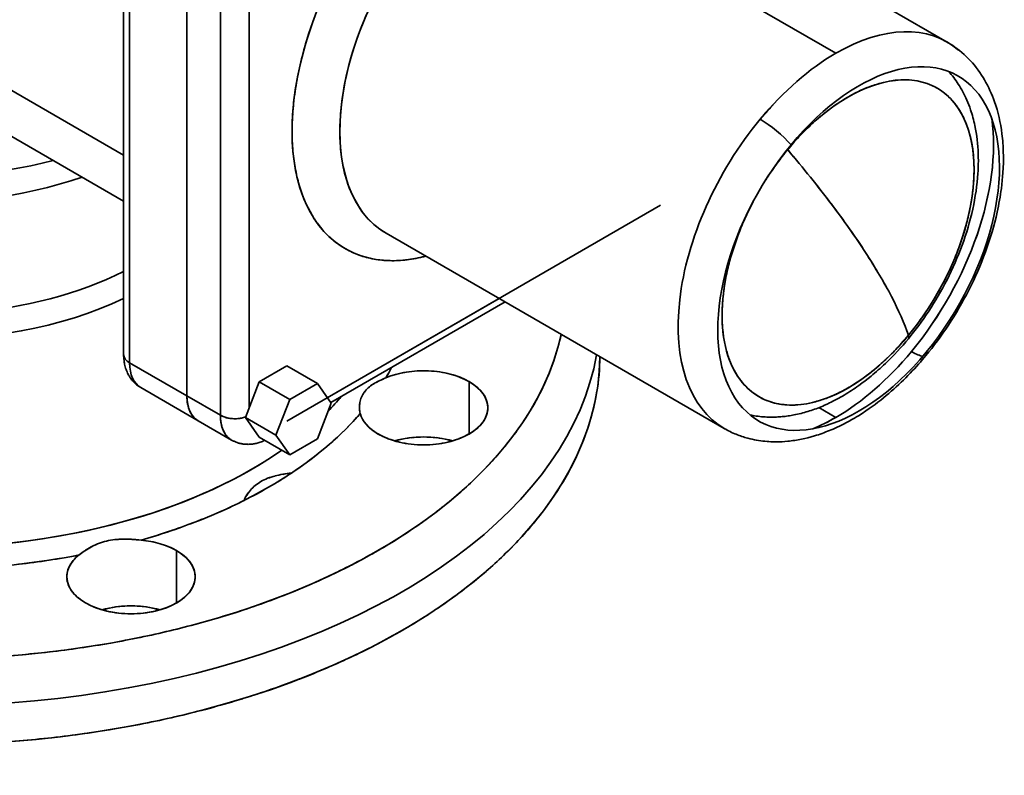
# Model space of a CAD drawing. Header units: inches. Extents: x 3815 to 4775, y 477 to 1610.
# Tile 16 of 19: x 4630 to 4775, y 1302 to 1414. Entities that reach past the tile are written whole.
import ezdxf

# ---------------------------------------------------------------- set-up
doc = ezdxf.new("R2010")
doc.units = ezdxf.units.IN
doc.header["$MEASUREMENT"] = 0

msp = doc.modelspace()

# ---------------------------------------------------------------- linework, layer by layer
at = {"color": 7, "lineweight": 35}
for p, q in [((4645.13, 1428.76), (4645.13, 1364.25)), ((4734.89, 1429.02), (4767, 1410.48)), ((4646.01, 1363.03), (4646.01, 1427.53)), ((4646.01, 1363.03), (4646.01, 1427.53)), ((4654.49, 1422.63), (4654.49, 1358.13)), ((4654.49, 1422.63), (4654.49, 1358.13)), ((4654.49, 1422.63), (4654.49, 1358.13)), ((4654.49, 1422.63), (4654.49, 1358.13)), ((4659.44, 1355.27), (4659.44, 1419.78)), ((4659.44, 1355.27), (4659.44, 1419.78)), ((4663.69, 1418.68), (4663.69, 1356.37)), ((4663.69, 1356.37), (4663.69, 1418.68)), ((4750.51, 1408.84), (4733.02, 1418.94)), ((4733.02, 1418.94), (4750.51, 1408.84)), ((4645.13, 1393.75), (4614.27, 1411.56)), ((4645.13, 1393.75), (4614.27, 1411.56)), ((4645.13, 1386.98), (4618.91, 1402.12)), ((4724.58, 1386.35), (4669.26, 1354.41)), ((4683.96, 1382.22), (4734.01, 1353.32)), ((4675.26, 1357.87), (4700.69, 1372.55)), ((4701.57, 1372.05), (4675.77, 1357.15))]:
    msp.add_line(p, q, dxfattribs=at)
at = {"color": 7, "lineweight": 35, "ltscale": 0.001587}
msp.add_line((4743.39, 1394.58), (4743.35, 1394.63), dxfattribs=at)
at = {"color": 7, "lineweight": 35, "ltscale": 0.001586}
msp.add_line((4743.35, 1394.63), (4743.39, 1394.58), dxfattribs=at)
at = {"color": 7, "lineweight": 35, "ltscale": 0.01061}
msp.add_line((4740.36, 1390.44), (4740.13, 1390.09), dxfattribs=at)
at = {"color": 7, "lineweight": 35, "ltscale": 0.000542}
msp.add_line((4729.72, 1382.16), (4729.73, 1382.18), dxfattribs=at)
at = {"color": 7, "lineweight": 35, "ltscale": 0.000316}
msp.add_line((4729.72, 1382.16), (4729.73, 1382.17), dxfattribs=at)
at = {"color": 7, "lineweight": 35, "ltscale": 0.244949}
for p, q in [((4654.49, 1358.13), (4646.01, 1363.03)), ((4654.49, 1358.13), (4646.01, 1363.03)), ((4647.67, 1359.37), (4656.15, 1354.47))]:
    msp.add_line(p, q, dxfattribs=at)
at = {"color": 7, "lineweight": 35, "ltscale": 0.11785}
msp.add_line((4669.26, 1362.58), (4665.18, 1360.22), dxfattribs=at)
msp.add_line((4669.26, 1362.58), (4665.18, 1360.22), dxfattribs=at)
at = {"color": 7, "lineweight": 35, "ltscale": 0.130639}
for p, q in [((4669.26, 1362.58), (4673.79, 1359.96)), ((4673.79, 1359.96), (4669.26, 1362.58)), ((4665.18, 1360.22), (4669.71, 1357.61)), ((4669.71, 1357.61), (4665.18, 1360.22)), ((4665.18, 1352.05), (4669.71, 1349.44)), ((4669.71, 1349.44), (4665.18, 1352.05))]:
    msp.add_line(p, q, dxfattribs=at)
at = {"color": 7, "lineweight": 35, "ltscale": 0.000184}
msp.add_line((4684.76, 1362.34), (4684.76, 1362.34), dxfattribs=at)
at = {"color": 7, "lineweight": 35, "ltscale": 0.000182}
msp.add_line((4684.76, 1362.34), (4684.76, 1362.34), dxfattribs=at)
at = {"color": 7, "lineweight": 35, "ltscale": 0.141078}
msp.add_line((4665.18, 1360.22), (4663.14, 1354.96), dxfattribs=at)
msp.add_line((4665.18, 1360.22), (4663.14, 1354.96), dxfattribs=at)
at = {"color": 7, "lineweight": 35, "ltscale": 0.117852}
for p, q in [((4673.79, 1359.96), (4669.71, 1357.61)), ((4669.71, 1357.61), (4673.79, 1359.96)), ((4669.71, 1349.44), (4673.79, 1351.8)), ((4673.79, 1351.8), (4669.71, 1349.44))]:
    msp.add_line(p, q, dxfattribs=at)
at = {"color": 7, "lineweight": 35, "ltscale": 0.08874}
for p, q in [((4675.83, 1357.06), (4673.79, 1359.96)), ((4673.79, 1359.96), (4675.83, 1357.06)), ((4667.67, 1352.34), (4669.71, 1349.44)), ((4669.71, 1349.44), (4667.67, 1352.34))]:
    msp.add_line(p, q, dxfattribs=at)
at = {"color": 7, "lineweight": 35, "ltscale": 0.006157}
msp.add_line((4682.26, 1360.01), (4682.48, 1360.13), dxfattribs=at)
at = {"color": 7, "lineweight": 35, "ltscale": 0.193919}
for p, q in [((4696.23, 1352.5), (4696.23, 1360.26)), ((4696.23, 1360.26), (4696.23, 1352.5))]:
    msp.add_line(p, q, dxfattribs=at)
at = {"color": 7, "lineweight": 35, "ltscale": 0.142887}
for p, q in [((4659.44, 1355.27), (4654.49, 1358.13)), ((4654.49, 1358.13), (4659.44, 1355.27))]:
    msp.add_line(p, q, dxfattribs=at)
at = {"color": 7, "lineweight": 35, "ltscale": 0.141077}
for p, q in [((4669.71, 1357.61), (4667.67, 1352.34)), ((4667.67, 1352.34), (4669.71, 1357.61)), ((4673.79, 1351.8), (4675.83, 1357.06)), ((4675.83, 1357.06), (4673.79, 1351.8))]:
    msp.add_line(p, q, dxfattribs=at)
at = {"color": 7, "lineweight": 35, "ltscale": 0.072574}
msp.add_line((4750.51, 1354.95), (4747.99, 1356.41), dxfattribs=at)
msp.add_line((4750.51, 1354.95), (4747.99, 1356.41), dxfattribs=at)
at = {"color": 7, "lineweight": 35, "ltscale": 0.13064}
for p, q in [((4667.67, 1352.34), (4663.14, 1354.96)), ((4663.14, 1354.96), (4667.67, 1352.34))]:
    msp.add_line(p, q, dxfattribs=at)
at = {"color": 7, "lineweight": 35, "ltscale": 0.088741}
msp.add_line((4663.14, 1354.96), (4665.18, 1352.05), dxfattribs=at)
msp.add_line((4663.14, 1354.96), (4665.18, 1352.05), dxfattribs=at)
at = {"color": 7, "lineweight": 35, "ltscale": 0.142886}
msp.add_line((4656.15, 1354.47), (4661.1, 1351.61), dxfattribs=at)
at = {"color": 7, "lineweight": 35, "ltscale": 0.000657}
msp.add_line((4669.91, 1346.72), (4669.94, 1346.72), dxfattribs=at)
at = {"color": 7, "lineweight": 35, "ltscale": 0.000369}
msp.add_line((4669.94, 1346.72), (4669.95, 1346.73), dxfattribs=at)
at = {"color": 7, "lineweight": 35, "ltscale": 0.000234}
msp.add_line((4662.93, 1342.67), (4662.94, 1342.68), dxfattribs=at)
at = {"color": 7, "lineweight": 35, "ltscale": 0.000631}
msp.add_line((4662.94, 1342.7), (4662.95, 1342.72), dxfattribs=at)
at = {"color": 7, "lineweight": 35, "ltscale": 0.000395}
msp.add_line((4662.94, 1342.68), (4662.94, 1342.7), dxfattribs=at)
at = {"color": 7, "lineweight": 35, "ltscale": 0.008107}
msp.add_line((4645.11, 1336.94), (4645.43, 1336.94), dxfattribs=at)
at = {"color": 7, "lineweight": 35, "ltscale": 0.008111}
msp.add_line((4645.43, 1336.94), (4645.75, 1336.93), dxfattribs=at)
at = {"color": 7, "lineweight": 35, "ltscale": 0.01634}
msp.add_line((4647.05, 1336.85), (4647.7, 1336.8), dxfattribs=at)
at = {"color": 7, "lineweight": 35, "ltscale": 0.007092}
msp.add_line((4639.85, 1335.52), (4640.09, 1335.67), dxfattribs=at)
at = {"color": 7, "lineweight": 35, "ltscale": 0.007176}
msp.add_line((4640.09, 1335.67), (4640.34, 1335.8), dxfattribs=at)
at = {"color": 7, "lineweight": 35, "ltscale": 0.193918}
for p, q in [((4652.94, 1327.5), (4652.94, 1335.26)), ((4652.94, 1335.26), (4652.94, 1327.5))]:
    msp.add_line(p, q, dxfattribs=at)
at = {"color": 7, "lineweight": 35, "ltscale": 0.0005}
msp.add_line((4636.72, 1331.38), (4636.72, 1331.36), dxfattribs=at)
at = {"color": 7, "lineweight": 35}
for points in [[(4763.85, 1364.13), (4764.28, 1364.65), (4764.7, 1365.18), (4765.12, 1365.73), (4765.54, 1366.29), (4765.95, 1366.85), (4766.36, 1367.43), (4766.77, 1368.03), (4767.17, 1368.63), (4767.57, 1369.24), (4767.97, 1369.86), (4768.35, 1370.5), (4768.73, 1371.14), (4769.11, 1371.79), (4769.47, 1372.45), (4769.83, 1373.12), (4770.18, 1373.8), (4770.53, 1374.49), (4770.86, 1375.18), (4771.18, 1375.88), (4771.5, 1376.59), (4771.8, 1377.3), (4772.1, 1378.01), (4772.38, 1378.74), (4772.65, 1379.46), (4772.91, 1380.19), (4773.16, 1380.92), (4773.4, 1381.66), (4773.62, 1382.4), (4773.83, 1383.13), (4774.03, 1383.87), (4774.21, 1384.61), (4774.38, 1385.35), (4774.48, 1385.79), (4774.57, 1386.23), (4774.65, 1386.66), (4774.73, 1387.1), (4774.81, 1387.54), (4774.88, 1387.97), (4774.94, 1388.41), (4775, 1388.84), (4775.07, 1389.43), (4775.14, 1390.01), (4775.19, 1390.59), (4775.23, 1391.16), (4775.27, 1391.91), (4775.3, 1392.64), (4775.3, 1393.38), (4775.3, 1393.74), (4775.29, 1394.1), (4775.28, 1394.46), (4775.27, 1394.81), (4775.25, 1395.17), (4775.23, 1395.52), (4775.2, 1395.87), (4775.17, 1396.21), (4775.13, 1396.56), (4775.09, 1396.9), (4775, 1397.53), (4774.9, 1398.15), (4774.79, 1398.75), (4774.66, 1399.35), (4774.51, 1399.94), (4774.36, 1400.52), (4774.19, 1401.09), (4774, 1401.64), (4773.84, 1402.08), (4773.68, 1402.51), (4773.5, 1402.93), (4773.32, 1403.34), (4773.13, 1403.74), (4772.93, 1404.14), (4772.72, 1404.53), (4772.51, 1404.91), (4772.29, 1405.27), (4772.07, 1405.62)], [(4761.25, 1366.61), (4761.63, 1367.08), (4762.01, 1367.56), (4762.4, 1368.05), (4762.77, 1368.56), (4763.15, 1369.07), (4763.52, 1369.59), (4763.89, 1370.13), (4764.25, 1370.67), (4764.61, 1371.22), (4764.96, 1371.79), (4765.31, 1372.36), (4765.66, 1372.94), (4765.99, 1373.53), (4766.33, 1374.12), (4766.65, 1374.73), (4766.97, 1375.34), (4767.28, 1375.96), (4767.58, 1376.59), (4767.87, 1377.22), (4768.16, 1377.86), (4768.43, 1378.5), (4768.7, 1379.15), (4768.95, 1379.8), (4769.2, 1380.45), (4769.43, 1381.11), (4769.66, 1381.78), (4769.87, 1382.44), (4770.07, 1383.11), (4770.26, 1383.77), (4770.44, 1384.44), (4770.61, 1385.11), (4770.76, 1385.78), (4770.91, 1386.45), (4771.03, 1387.11), (4771.15, 1387.78), (4771.25, 1388.44), (4771.34, 1389.1), (4771.42, 1389.75), (4771.48, 1390.4), (4771.53, 1391.05), (4771.56, 1391.47), (4771.58, 1391.88), (4771.59, 1392.42), (4771.6, 1392.94), (4771.59, 1393.47), (4771.58, 1393.99), (4771.56, 1394.5), (4771.53, 1395.01), (4771.48, 1395.52), (4771.43, 1396.02), (4771.36, 1396.56), (4771.28, 1397.1), (4771.19, 1397.63), (4771.09, 1398.16), (4771.02, 1398.46), (4770.95, 1398.76), (4770.88, 1399.05), (4770.8, 1399.34), (4770.72, 1399.63), (4770.63, 1399.92), (4770.54, 1400.2), (4770.45, 1400.48), (4770.32, 1400.85), (4770.19, 1401.21), (4770.04, 1401.57), (4769.9, 1401.92), (4769.75, 1402.23), (4769.61, 1402.54), (4769.46, 1402.84), (4769.3, 1403.14), (4769.14, 1403.44), (4768.97, 1403.73), (4768.8, 1404.01), (4768.62, 1404.28)], [(4761.25, 1366.61), (4760.85, 1366.13), (4760.45, 1365.67), (4760.03, 1365.2), (4759.61, 1364.74), (4759.18, 1364.28), (4758.74, 1363.83), (4758.29, 1363.38), (4757.84, 1362.94), (4757.58, 1362.69), (4757.31, 1362.45), (4757.05, 1362.21), (4756.79, 1361.98), (4756.52, 1361.74), (4756.25, 1361.51), (4755.99, 1361.29), (4755.72, 1361.07), (4755.28, 1360.71), (4754.83, 1360.36), (4754.37, 1360.02), (4753.91, 1359.68), (4753.64, 1359.49), (4753.37, 1359.3), (4753.11, 1359.12), (4752.84, 1358.95), (4752.57, 1358.77), (4752.3, 1358.6), (4752.03, 1358.43), (4751.76, 1358.27), (4751.48, 1358.11), (4751.21, 1357.95), (4750.93, 1357.8), (4750.65, 1357.64), (4750.37, 1357.49), (4750.08, 1357.35), (4749.83, 1357.22), (4749.59, 1357.1), (4749.22, 1356.93), (4748.82, 1356.75), (4748.57, 1356.64), (4748.32, 1356.54), (4748.08, 1356.44), (4747.84, 1356.35), (4747.59, 1356.25), (4747.35, 1356.16), (4747.1, 1356.08), (4746.86, 1355.99), (4746.61, 1355.91), (4746.36, 1355.83), (4746.12, 1355.76), (4745.87, 1355.69), (4745.62, 1355.62), (4745.37, 1355.56), (4745.1, 1355.49), (4744.82, 1355.43), (4744.56, 1355.37), (4744.31, 1355.32), (4744.09, 1355.28), (4743.88, 1355.24), (4743.66, 1355.2), (4743.44, 1355.17), (4743.23, 1355.14), (4743.01, 1355.11), (4742.79, 1355.09), (4742.58, 1355.07), (4742.36, 1355.05), (4742.15, 1355.03), (4741.93, 1355.02), (4741.71, 1355.01), (4741.5, 1355), (4741.28, 1354.99), (4740.89, 1354.99), (4740.51, 1355), (4740.29, 1355.01), (4740.06, 1355.02), (4739.79, 1355.04), (4739.52, 1355.06), (4739.26, 1355.09), (4739, 1355.12), (4738.73, 1355.16), (4738.46, 1355.21), (4738.1, 1355.27), (4737.78, 1355.34)], [(4645.13, 1364.25), (4645.13, 1364.04), (4645.14, 1363.82), (4645.16, 1363.59), (4645.18, 1363.37), (4645.2, 1363.24), (4645.22, 1363.11), (4645.24, 1362.97), (4645.27, 1362.84), (4645.31, 1362.65), (4645.36, 1362.45), (4645.42, 1362.26), (4645.49, 1362.06), (4645.55, 1361.88), (4645.63, 1361.7), (4645.71, 1361.52), (4645.8, 1361.34), (4645.86, 1361.22), (4645.93, 1361.1), (4645.99, 1361.01), (4646.05, 1360.91), (4646.11, 1360.82), (4646.18, 1360.72), (4646.24, 1360.63), (4646.31, 1360.54), (4646.39, 1360.45), (4646.46, 1360.37), (4646.56, 1360.25), (4646.67, 1360.14), (4646.78, 1360.03), (4646.9, 1359.92), (4647.04, 1359.8), (4647.19, 1359.68), (4647.35, 1359.57), (4647.5, 1359.46), (4647.67, 1359.37)], [(4763.85, 1364.13), (4763.58, 1363.8), (4763.3, 1363.48), (4763.02, 1363.15), (4762.73, 1362.82), (4762.43, 1362.49), (4762.13, 1362.16), (4761.82, 1361.83), (4761.5, 1361.49), (4761.18, 1361.16), (4760.85, 1360.83), (4760.51, 1360.49), (4760.17, 1360.16), (4759.82, 1359.83), (4759.46, 1359.49), (4759.09, 1359.16), (4758.72, 1358.83), (4758.34, 1358.5), (4757.95, 1358.18), (4757.55, 1357.85), (4757.15, 1357.53), (4756.73, 1357.21), (4756.31, 1356.89), (4755.89, 1356.58), (4755.45, 1356.27), (4754.93, 1355.91), (4754.39, 1355.55), (4753.84, 1355.21), (4753.57, 1355.04), (4753.29, 1354.87), (4752.89, 1354.64), (4752.49, 1354.41), (4752.08, 1354.19), (4751.66, 1353.98), (4751.15, 1353.72), (4750.63, 1353.47), (4750.11, 1353.24), (4749.84, 1353.12), (4749.57, 1353.01), (4749.3, 1352.9), (4749.03, 1352.8), (4748.75, 1352.69), (4748.48, 1352.59), (4748.2, 1352.49), (4747.92, 1352.4), (4747.64, 1352.31), (4747.35, 1352.22), (4746.88, 1352.08), (4746.39, 1351.95), (4745.91, 1351.84), (4745.42, 1351.73), (4744.92, 1351.64), (4744.67, 1351.59), (4744.42, 1351.55), (4744.17, 1351.52), (4743.92, 1351.48), (4743.66, 1351.45), (4743.41, 1351.43), (4742.98, 1351.39), (4742.56, 1351.36), (4742.28, 1351.35), (4742, 1351.34), (4741.73, 1351.34), (4741.45, 1351.34), (4741.17, 1351.35), (4740.89, 1351.36), (4740.61, 1351.37), (4740.33, 1351.39), (4740.02, 1351.42), (4739.71, 1351.45), (4739.39, 1351.49), (4739.08, 1351.54), (4738.77, 1351.59), (4738.46, 1351.65), (4738.15, 1351.72), (4737.84, 1351.79), (4737.48, 1351.88), (4737.26, 1351.94), (4737.05, 1352), (4736.83, 1352.07), (4736.61, 1352.14), (4736.4, 1352.22), (4736.19, 1352.29), (4735.98, 1352.37), (4735.76, 1352.46), (4735.54, 1352.55), (4735.31, 1352.65), (4735.09, 1352.75), (4734.87, 1352.86), (4734.65, 1352.97), (4734.43, 1353.08), (4734.22, 1353.2), (4734, 1353.32)], [(4654.49, 1358.13), (4654.5, 1357.9), (4654.51, 1357.68), (4654.53, 1357.46), (4654.55, 1357.24), (4654.57, 1357.13), (4654.58, 1357.02), (4654.6, 1356.92), (4654.62, 1356.82), (4654.66, 1356.64), (4654.71, 1356.46), (4654.77, 1356.29), (4654.82, 1356.12), (4654.89, 1355.96), (4654.96, 1355.8), (4655.04, 1355.65), (4655.08, 1355.58), (4655.12, 1355.5), (4655.2, 1355.38), (4655.29, 1355.25), (4655.38, 1355.13), (4655.48, 1355.02), (4655.58, 1354.91), (4655.68, 1354.81), (4655.79, 1354.72), (4655.91, 1354.63), (4656.03, 1354.54), (4656.15, 1354.47)], [(4661.1, 1351.61), (4660.99, 1351.68), (4660.88, 1351.75), (4660.78, 1351.83), (4660.67, 1351.92), (4660.58, 1352.01), (4660.48, 1352.1), (4660.39, 1352.2), (4660.34, 1352.26), (4660.29, 1352.32), (4660.24, 1352.39), (4660.2, 1352.45), (4660.11, 1352.58), (4660.03, 1352.72), (4659.95, 1352.87), (4659.88, 1353.02), (4659.84, 1353.1), (4659.81, 1353.18), (4659.77, 1353.27), (4659.74, 1353.36), (4659.68, 1353.53), (4659.63, 1353.71), (4659.59, 1353.9), (4659.55, 1354.09), (4659.52, 1354.26), (4659.49, 1354.43), (4659.47, 1354.61), (4659.46, 1354.79), (4659.45, 1354.91), (4659.45, 1355.03), (4659.45, 1355.15), (4659.44, 1355.27)], [(4659.44, 1355.27), (4659.58, 1355.2), (4659.71, 1355.13), (4659.86, 1355.07), (4660, 1355.02), (4660.16, 1354.97), (4660.31, 1354.92), (4660.47, 1354.89), (4660.56, 1354.87), (4660.66, 1354.85), (4660.85, 1354.82), (4661.04, 1354.79), (4661.23, 1354.78), (4661.43, 1354.77), (4661.62, 1354.77), (4661.82, 1354.77), (4662.02, 1354.79), (4662.12, 1354.8), (4662.22, 1354.81), (4662.32, 1354.82), (4662.42, 1354.84), (4662.57, 1354.87), (4662.73, 1354.9), (4662.88, 1354.94), (4663.03, 1354.98), (4663.17, 1355.03)], [(4661.1, 1351.61), (4660.98, 1351.68), (4660.87, 1351.76), (4660.76, 1351.85), (4660.65, 1351.94), (4660.55, 1352.03), (4660.45, 1352.13), (4660.36, 1352.24), (4660.27, 1352.35), (4660.21, 1352.44), (4660.14, 1352.53), (4660.08, 1352.62), (4660.04, 1352.7), (4660, 1352.77), (4659.96, 1352.84), (4659.92, 1352.92), (4659.85, 1353.08), (4659.78, 1353.24), (4659.72, 1353.41), (4659.68, 1353.54), (4659.64, 1353.66), (4659.61, 1353.79), (4659.59, 1353.89), (4659.57, 1353.99), (4659.53, 1354.2), (4659.5, 1354.41), (4659.47, 1354.62), (4659.46, 1354.83), (4659.45, 1355.05), (4659.44, 1355.27)], [(4680.13, 1355.52), (4679.76, 1355.09), (4679.38, 1354.67), (4678.99, 1354.25), (4678.6, 1353.84), (4678.2, 1353.43), (4677.79, 1353.02), (4677.37, 1352.61), (4676.94, 1352.2), (4676.5, 1351.8), (4676.06, 1351.4), (4675.61, 1351)], [(4661.1, 1351.61), (4661.19, 1351.56), (4661.29, 1351.51), (4661.38, 1351.46), (4661.47, 1351.42), (4661.57, 1351.37), (4661.67, 1351.33), (4661.76, 1351.29), (4661.94, 1351.23), (4662.03, 1351.2), (4662.13, 1351.17), (4662.22, 1351.15), (4662.32, 1351.12), (4662.51, 1351.08), (4662.6, 1351.06), (4662.71, 1351.04), (4662.83, 1351.02), (4662.96, 1351.01), (4663.08, 1350.99), (4663.2, 1350.98), (4663.33, 1350.98), (4663.45, 1350.98), (4663.57, 1350.97), (4663.7, 1350.98), (4663.83, 1350.98), (4663.95, 1350.99), (4664.08, 1351), (4664.2, 1351.02), (4664.33, 1351.04), (4664.45, 1351.06), (4664.57, 1351.08), (4664.72, 1351.11), (4664.88, 1351.15), (4665.03, 1351.19), (4665.18, 1351.23), (4665.34, 1351.29), (4665.51, 1351.34), (4665.67, 1351.4), (4665.83, 1351.47), (4666.03, 1351.56)], [(4675.61, 1351), (4675.13, 1350.6), (4674.65, 1350.19), (4674.16, 1349.8), (4673.66, 1349.4), (4673.16, 1349.01), (4672.64, 1348.62), (4672.12, 1348.23), (4671.59, 1347.85), (4671.05, 1347.47), (4670.51, 1347.1), (4669.95, 1346.73)]]:
    msp.add_lwpolyline(points, dxfattribs=at)
for centre, radius, start, end in [((4728.04, 1393.73), 58.37, 159.8779, 163.5662), ((4723.65, 1395.02), 53.79, 163.5565, 167.472), ((4718.52, 1396.15), 48.54, 167.4614, 171.6547), ((4756.28, 1396.27), 14.72, 32.9867, 42.1731), ((4761.5, 1388.17), 16.82, 103.4018, 109.7229), ((4760.89, 1390.72), 14.2, 96.3401, 103.4131), ((4760.66, 1392.83), 12.08, 88.4714, 96.346), ((4760.7, 1394.42), 10.49, 79.8178, 88.4669), ((4760.89, 1395.47), 9.43, 70.5204, 79.8004), ((4712.98, 1396.95), 42.94, 171.6432, 176.1697), ((4763.97, 1382.23), 23.27, 115.3531, 120.4543), ((4762.53, 1385.29), 19.89, 109.7087, 115.3674), ((4761.07, 1395.99), 8.88, 60.8344, 70.4908), ((4761.08, 1396.03), 8.84, 51.1165, 60.7993), ((4765.82, 1379.08), 26.92, 120.4428, 125.0757), ((4760.79, 1395.67), 9.3, 41.7308, 51.0853), ((4760.06, 1395.02), 10.27, 32.9578, 41.7107), ((4773.45, 1369.83), 44.97, 135.7557, 138.2716), ((4773.44, 1369.84), 44.96, 135.7522, 138.2505), ((4768.01, 1375.94), 30.75, 125.0642, 129.3012), ((4758.8, 1394.21), 11.78, 24.9593, 32.9512), ((4707.37, 1397.32), 37.31, 176.1578, 181.076), ((4770.43, 1372.99), 34.57, 129.2901, 133.2059), ((4756.97, 1393.35), 13.79, 17.7716, 24.9633), ((4772.68, 1370.58), 37.86, 133.192, 136.8824), ((4754.56, 1392.58), 16.32, 11.352, 17.7813), ((4702.02, 1397.21), 31.97, 181.0642, 186.4318), ((4774.02, 1369.3), 39.72, 136.866, 140.4729), ((4751.65, 1391.99), 19.3, 5.6122, 11.3647), ((4777.4, 1366.48), 44.12, 140.4437, 147.6052), ((4775.98, 1367.57), 42.33, 140.3536, 143.8024), ((4697.22, 1396.67), 27.13, 186.4213, 192.2873), ((4748.31, 1391.66), 22.65, 0.4534, 5.6252), ((4777.93, 1366.13), 44.75, 143.7881, 147.0901), ((4744.7, 1391.62), 26.26, 355.7763, 0.4659), ((4693.15, 1395.78), 22.97, 192.2796, 198.6733), ((4740.98, 1391.89), 29.99, 351.4921, 355.7868), ((4689.9, 1394.68), 19.54, 198.6704, 205.5856), ((4737.3, 1392.44), 33.71, 347.5271, 351.5019), ((4687.49, 1393.53), 16.87, 205.5893, 212.9683), ((4777.61, 1366.16), 44.46, 153.582, 156.8954), ((4778.41, 1365.77), 45.35, 152.2945, 153.5922), ((4685.83, 1392.45), 14.88, 212.9733, 220.9951), ((4733.89, 1393.19), 37.2, 343.8125, 347.5359), ((4684.79, 1391.55), 13.52, 221.0053, 229.8476), ((4775.96, 1366.86), 42.67, 156.8883, 160.2926), ((4730.93, 1394.04), 40.29, 340.288, 343.8201), ((4684.32, 1391), 12.79, 229.8717, 239.321), ((4773.62, 1367.69), 40.18, 160.2845, 163.826), ((4684.29, 1390.96), 12.74, 239.3551, 249.0671), ((4728.58, 1394.87), 42.77, 336.8994, 340.2954), ((4684.53, 1391.62), 13.44, 249.1012, 258.6695), ((4684.82, 1393.08), 14.93, 258.6932, 267.7548), ((4684.57, 1398.56), 20.43, 276.0733, 283.5412), ((4684.08, 1400.8), 22.72, 283.4198, 284.6805), ((4770.7, 1368.53), 37.15, 163.8179, 167.5468), ((4684.91, 1395.4), 17.25, 267.7634, 276.078), ((4727, 1395.55), 44.5, 333.5951, 336.9059), ((4767.35, 1369.27), 33.72, 167.5372, 171.5108), ((4726.2, 1395.94), 45.39, 330.3308, 333.6013), ((4763.71, 1369.81), 30.03, 171.5, 175.7892), ((4726.18, 1395.94), 45.4, 327.0636, 330.3364), ((4759.97, 1370.07), 26.29, 175.7777, 180.4618), ((4726.71, 1395.59), 44.77, 323.7667, 327.0673), ((4756.34, 1370.04), 22.66, 180.4483, 185.618), ((4727.36, 1395.12), 43.97, 320.4471, 323.7673), ((4676.53, 1374.49), 34.12, 340.9443, 347.7536), ((4752.99, 1369.71), 19.29, 185.6045, 191.3587), ((4729, 1393.86), 41.9, 316.9219, 320.3413), ((4750.07, 1369.12), 16.31, 191.3455, 197.7776), ((4732.01, 1391.05), 37.78, 313.2247, 316.922), ((4681.99, 1364.27), 33.61, 350.2862, 359.451), ((4747.67, 1368.34), 13.79, 197.7674, 204.9618), ((4657.31, 1376.3), 30.8, 329.8182, 333.0449), ((4657.31, 1376.3), 30.79, 329.8162, 333.0436), ((4673.4, 1375.61), 37.44, 332.1741, 340.8913), ((4745.84, 1367.49), 11.77, 204.9572, 212.9513), ((4734.44, 1388.46), 34.23, 309.2748, 313.2288), ((4691.42, 1342.64), 19.65, 112.4163, 115.6127), ((4694.3, 1335.98), 26.91, 112.6741, 113.8724), ((4688.65, 1349.49), 12.27, 105.5177, 112.6304), ((4689.23, 1347.46), 14.38, 99.1702, 105.5681), ((4689.47, 1346.02), 15.84, 93.2157, 99.2126), ((4689.51, 1345.46), 16.4, 87.3944, 93.2543), ((4689.54, 1345.91), 15.95, 81.4635, 87.4328), ((4689.76, 1347.27), 14.58, 75.1662, 81.5054), ((4690.3, 1349.25), 12.52, 68.2001, 75.2155), ((4691.19, 1351.46), 10.13, 60.1821, 68.2608), ((4744.59, 1366.68), 10.27, 212.9575, 221.7118), ((4736.66, 1385.74), 30.72, 305.0411, 309.2833), ((4684.08, 1356.27), 4.12, 132.0355, 144.0944), ((4684.07, 1356.28), 4.11, 132.0165, 144.1136), ((4684.9, 1355.34), 5.37, 122.038, 131.9017), ((4684.62, 1355.68), 4.92, 126.8741, 132.1459), ((4685.24, 1354.85), 5.96, 122.323, 126.8517), ((4686.71, 1352.45), 8.77, 115.5385, 122.0479), ((4685.89, 1353.84), 7.16, 120.4438, 122.379), ((4687.42, 1351.08), 10.31, 115.8261, 118.6523), ((4689.63, 1346.54), 15.37, 113.8567, 115.8465), ((4692.44, 1353.6), 7.66, 49.4962, 60.3213), ((4693.86, 1355.24), 5.49, 36.0796, 49.6005), ((4743.86, 1366.03), 9.3, 221.7315, 231.0861), ((4740.63, 1379.54), 23.34, 295.3685, 300.4536), ((4738.77, 1382.72), 27.04, 300.4411, 305.0533), ((4660.94, 1358.09), 6.45, 179.6787, 190.5038), ((4660.95, 1358.09), 6.46, 179.6766, 190.4763), ((4647.46, 1383.05), 38.95, 315.7867, 320.0757), ((4647.47, 1383.05), 38.94, 315.7955, 320.0833), ((4683.91, 1356.43), 3.9, 157.0901, 169.4581), ((4683.89, 1356.43), 3.88, 157.0765, 163.3188), ((4683.84, 1356.46), 3.82, 144.2582, 157.0615), ((4683.83, 1356.46), 3.81, 144.2416, 157.0783), ((4695.06, 1356.12), 4, 19.4153, 36.1151), ((4668.46, 1378.22), 43.04, 324.2249, 332.1691), ((4680.11, 1364.61), 35.52, 340.9098, 350.2531), ((4743.56, 1365.67), 8.84, 231.1169, 240.7992), ((4743.58, 1365.71), 8.88, 240.8345, 250.4905), ((4742.12, 1376.4), 19.88, 289.7214, 295.3818), ((4659.15, 1357.75), 4.62, 190.3995, 203.9204), ((4659.15, 1357.75), 4.62, 190.3723, 203.9262), ((4683.89, 1356.42), 3.87, 169.3459, 181.6324), ((4683.84, 1356.42), 3.82, 175.4627, 181.6691), ((4683.93, 1356.42), 3.92, 172.4431, 175.4852), ((4683.96, 1356.41), 3.95, 169.4156, 172.444), ((4683.95, 1356.42), 3.94, 163.3191, 169.417), ((4695.75, 1356.37), 3.27, 0.1376, 19.2678), ((4743.76, 1366.23), 9.43, 250.5206, 259.799), ((4743.94, 1367.28), 10.49, 259.8167, 268.4615), ((4743.98, 1368.87), 12.09, 268.4661, 276.3387), ((4743.75, 1370.96), 14.19, 276.3333, 283.412), ((4743.15, 1373.5), 16.79, 283.4022, 289.7335), ((4658.01, 1357.24), 3.37, 203.8849, 220.5847), ((4658.01, 1357.24), 3.37, 203.8983, 220.5373), ((4657.53, 1356.85), 2.75, 220.6798, 239.8276), ((4657.53, 1356.85), 2.75, 220.7322, 239.8625), ((4683.59, 1356.42), 3.58, 181.6482, 188.1789), ((4683.4, 1356.4), 3.38, 181.4262, 195.0399), ((4683.22, 1356.36), 3.2, 188.1537, 195.2398), ((4683.7, 1356.51), 3.7, 195.5739, 209.6406), ((4695.06, 1356.64), 4, 323.8849, 340.5847), ((4695.75, 1356.38), 3.27, 340.7322, 359.8625), ((4736.56, 1378.96), 27.76, 292.3206, 300.1644), ((4736.55, 1378.96), 27.76, 292.3333, 300.1639), ((4665.74, 1354.62), 1.93, 214.9225, 220.9834), ((4665.74, 1354.61), 1.93, 215.1122, 221.0026), ((4684.52, 1356.98), 4.65, 209.6535, 221.725), ((4685.59, 1357.93), 6.08, 221.685, 231.7836), ((4693.86, 1357.51), 5.49, 310.3995, 323.9204), ((4686.73, 1359.36), 7.91, 231.7284, 240.1987), ((4687.89, 1361.41), 10.26, 240.2202, 249.1226), ((4689.51, 1335.83), 16.23, 89.9739, 96.5301), ((4689.52, 1335.83), 16.23, 83.4699, 90.0261), ((4691.13, 1361.41), 10.26, 290.8774, 299.7798), ((4692.44, 1359.15), 7.66, 299.6787, 310.5038), ((4662.38, 1382.59), 50.52, 317.0917, 324.2302), ((4676.44, 1365.89), 39.42, 332.1741, 340.8913), ((4688.85, 1363.85), 12.89, 249.0412, 256.6882), ((4689.06, 1338.32), 13.7, 103.43, 106.183), ((4689.36, 1337.03), 15.03, 96.4748, 103.3767), ((4689.36, 1365.93), 15.03, 256.6233, 263.5252), ((4689.51, 1367.12), 16.23, 263.4699, 270.0261), ((4689.52, 1367.12), 16.23, 269.9739, 276.5301), ((4689.67, 1337.03), 15.03, 76.6233, 83.5252), ((4689.67, 1365.93), 15.03, 276.4748, 283.3767), ((4690.18, 1363.85), 12.89, 283.3118, 290.9588), ((4689.97, 1338.32), 13.7, 73.8149, 76.5701), ((4655.57, 1388.91), 59.82, 310.7254, 317.1031), ((4669.81, 1337.16), 9.41, 104.0571, 111.0062), ((4669.81, 1337.14), 9.43, 104.0669, 111.0035), ((4634.38, 1400.46), 64.45, 299.9647, 303.5077), ((4671.22, 1331.54), 15.21, 99.5359, 104.067), ((4671.21, 1331.58), 15.17, 99.521, 104.0672), ((4674.86, 1310.01), 37.04, 97.614, 99.5748), ((4674.88, 1309.89), 37.17, 97.6866, 99.5768), ((4671.24, 1368.64), 45.3, 324.2249, 332.1691), ((4668.44, 1340.24), 6.02, 129.5927, 139.1162), ((4668.44, 1340.24), 6.03, 129.5943, 139.1121), ((4668.55, 1340.09), 6.21, 119.9796, 129.564), ((4668.55, 1340.09), 6.21, 119.9813, 129.5642), ((4668.98, 1339.34), 7.08, 111.0504, 119.9031), ((4668.98, 1339.34), 7.08, 111.0477, 119.9027), ((4630.87, 1406.53), 71.46, 296.662, 299.9691), ((4667.82, 1340.63), 5.29, 148.0055, 157.2369), ((4667.85, 1340.61), 5.33, 148.0393, 156.6661), ((4668.35, 1340.31), 5.92, 139.0646, 148.1395), ((4668.36, 1340.3), 5.92, 139.0689, 148.1374), ((4648.42, 1397.18), 70.75, 305.0367, 310.7391), ((4627.77, 1412.68), 78.35, 293.8078, 296.67), ((4664.85, 1373.24), 53.18, 317.0917, 324.2302), ((4625.08, 1418.77), 85, 291.0893, 293.8109), ((4621.68, 1427.79), 94.64, 285.9604, 291.0436), ((4641.37, 1407.2), 83, 299.9246, 305.0507), ((4644.88, 1327.29), 9.65, 111.01, 118.0292), ((4645.01, 1327.02), 9.94, 114.6037, 117.9687), ((4644.82, 1327.43), 9.49, 110.9798, 114.5892), ((4644.75, 1327.59), 9.32, 103.3993, 110.9528), ((4644.74, 1327.63), 9.27, 103.382, 110.9701), ((4644.91, 1326.85), 10.08, 96.1953, 103.3026), ((4644.9, 1326.9), 10.03, 96.1786, 103.3193), ((4645.16, 1324.4), 12.54, 90.2533, 96.1354), ((4645.1, 1325.23), 11.71, 93.1222, 96.2492), ((4645.2, 1323.24), 13.7, 90.3967, 93.1068), ((4645.19, 1318.16), 18.78, 86.2911, 90.253), ((4645.06, 1315.34), 21.61, 86.4435, 88.1665), ((4644.43, 1305.08), 31.89, 85.2848, 86.4555), ((4643.69, 1294.9), 42.09, 84.5285, 86.3051), ((4646.3, 1321.33), 15.53, 79.4115, 84.8136), ((4646.58, 1322.77), 14.07, 73.6731, 79.4422), ((4647.12, 1324.61), 12.14, 67.3452, 73.7093), ((4657.67, 1379.9), 62.96, 310.7254, 317.1031), ((4616.43, 1449), 116.52, 276.4837, 280.9371), ((4642.22, 1329.9), 5.98, 128.1445, 139.6397), ((4646.61, 1324.48), 12.96, 123.9545, 128.5857), ((4647.11, 1323.82), 13.78, 126.3831, 128.5026), ((4646.26, 1324.98), 12.34, 123.8943, 126.39), ((4645.45, 1326.22), 10.86, 118.0266, 123.9737), ((4645.66, 1325.87), 11.27, 121.0774, 123.9069), ((4647.95, 1326.58), 10.01, 60.1468, 67.3889), ((4649.14, 1328.61), 7.66, 49.4962, 60.3213), ((4634.79, 1418.59), 96.15, 295.2905, 299.9377), ((4641.05, 1330.9), 4.44, 139.5893, 153.6113), ((4650.56, 1330.25), 5.49, 36.0796, 49.6005), ((4651.76, 1331.12), 4, 19.4153, 36.1151), ((4639.89, 1331.38), 3.17, 170.2539, 187.7944), ((4640.21, 1331.31), 3.5, 153.658, 170.0791), ((4652.45, 1331.37), 3.27, 0.1376, 19.2678), ((4629, 1430.79), 109.66, 291.0452, 295.3023), ((4650.15, 1388.6), 74.47, 305.0367, 310.7391), ((4640.15, 1331.43), 3.44, 187.9787, 204.6101), ((4651.76, 1331.64), 4, 323.8849, 340.5847), ((4652.45, 1331.39), 3.27, 340.7322, 359.8625), ((4640.94, 1331.79), 4.3, 204.6717, 218.9841), ((4642.08, 1332.71), 5.78, 218.9406, 230.6987), ((4650.56, 1332.51), 5.49, 310.3995, 323.9204), ((4643.36, 1334.26), 7.78, 230.6211, 240.2559), ((4644.6, 1336.41), 10.26, 240.2202, 249.1226), ((4647.84, 1336.41), 10.26, 290.8774, 299.7798), ((4649.14, 1334.15), 7.66, 299.6787, 310.5038), ((4624.22, 1443.16), 122.92, 287.1105, 291.0556), ((4642.73, 1399.15), 87.37, 299.9246, 305.0507), ((4645.55, 1338.86), 12.89, 249.0412, 256.6882), ((4645.76, 1313.32), 13.7, 103.4299, 106.1851), ((4646.06, 1312.03), 15.03, 96.4748, 103.3767), ((4646.06, 1340.93), 15.03, 256.6233, 263.5252), ((4646.21, 1310.84), 16.23, 89.9739, 96.5301), ((4646.21, 1342.13), 16.23, 263.4699, 270.0261), ((4646.23, 1310.84), 16.23, 83.4699, 90.0261), ((4646.23, 1342.13), 16.23, 269.9739, 276.5301), ((4646.38, 1312.03), 15.03, 76.6233, 83.5252), ((4646.38, 1340.93), 15.03, 276.4748, 283.3767), ((4646.89, 1338.86), 12.89, 283.3118, 290.9588), ((4646.67, 1313.32), 13.7, 73.8149, 76.5701), ((4620.57, 1454.96), 135.27, 283.4187, 287.1198), ((4618.04, 1465.47), 146.08, 279.911, 283.427), ((4635.81, 1411.13), 101.21, 295.2905, 299.9377), ((4616.52, 1474.02), 154.77, 276.5354, 279.9185), ((4615.81, 1480.06), 160.85, 273.2451, 276.5425), ((4629.71, 1423.98), 115.43, 291.0452, 295.3023), ((4624.68, 1437), 129.38, 287.1105, 291.0556), ((4620.83, 1449.42), 142.39, 283.4187, 287.1198), ((4618.16, 1460.48), 153.77, 279.911, 283.427), ((4616.57, 1469.49), 162.92, 276.5354, 279.9185), ((4615.82, 1475.85), 169.32, 273.2451, 276.5425)]:
    msp.add_arc(centre, radius, start, end, dxfattribs=at)
for centre, major_axis, ratio, start_param, end_param in [((4696.92, 1412.84), (-19, -32.91), 0.57735, 4.426991, 5.997787), ((4700.46, 1410.79), (-16.5, -28.58), 0.57735, 4.426991, 6.283225), ((4700.46, 1410.79), (-16.5, -28.58), 0.57735, 4.426991, 5.997787), ((4750.51, 1381.9), (-16.5, -28.58), 0.57735, 3.03531, 3.926991), ((4750.51, 1381.9), (-16.5, -28.58), 0.57735, 3.034991, 3.926991), ((4753.14, 1386.79), (-14.03, -23.59), 0.723037, 2.799657, 3.150805), ((4750.51, 1381.9), (-16.5, -28.58), 0.57735, 3.926991, 4.426991), ((4750.51, 1381.9), (-16.5, -28.58), 0.57735, 3.926991, 4.426991), ((4753.88, 1379.95), (-14.74, -25.52), 0.57735, 2.856194, 4.426991), ((4752.32, 1380.85), (-13.18, -22.83), 0.57735, 2.856194, 4.426991), ((4753.88, 1379.95), (-14.74, -25.52), 0.57735, 1.285398, 2.856194), ((4752.32, 1380.85), (-13.18, -22.83), 0.57735, 1.285398, 2.856194), ((4750.51, 1381.9), (-16.5, -28.58), 0.57735, 4.426991, 6.28626), ((4750.51, 1381.9), (-16.5, -28.58), 0.57735, 4.426991, 6.286189), ((4741.01, 1396.48), (3.85, -3.19), 0.229876, 0.934254, 2.20587), ((4741.01, 1396.48), (3.85, -3.19), 0.229757, 0.934035, 2.206207), ((4750.51, 1381.9), (-16.5, -28.58), 0.57735, 1.285398, 2.502901), ((4750.51, 1381.9), (-16.5, -28.58), 0.57735, 1.285398, 2.503059), ((4615.6, 1416.95), (45.68, 0), 0.57735, 3.926991, 5.143974), ((4615.6, 1416.95), (45.68, 0), 0.57735, 3.926991, 5.143985), ((4615.6, 1396.16), (45, 0), 0.57735, 3.141553, 5.428099), ((4615.6, 1396.16), (45, 0), 0.57735, 3.141572, 5.428099), ((4615.6, 1412.73), (45, 0), 0.57735, 3.926991, 5.258826), ((4615.6, 1412.73), (45, 0), 0.57735, 3.926991, 5.258827), ((4753.88, 1379.95), (-14.74, -25.53), 0.57735, 4.426991, 7.568583), ((4393.72, 1566.47), (368.11, -214.99), 0.159343, 0.365171, 0.423532), ((4548.92, 1485.6), (212.89, -134), 0.198576, 0.483166, 0.560449), ((4700.46, 1410.79), (-16.5, -28.58), 0.57735, 5.997787, 6.283169), ((4752.32, 1380.85), (-13.18, -22.83), 0.57735, 4.784091, 5.997787), ((4705.11, 1408.51), (55.86, -50.15), 0.23442, 0.718365, 0.878948), ((4653.64, 1436.5), (107.53, -80.87), 0.219015, 0.541696, 0.653119), ((4696.92, 1412.84), (-19, -32.91), 0.57735, 5.997787, 6.801972), ((4700.64, 1410.43), (60.39, -52.8), 0.238378, 0.548147, 0.701079), ((4665.33, 1431.87), (95.73, -75.11), 0.215195, 0.443272, 0.563016), ((4615.6, 1393.27), (46.46, 0), 0.57735, 3.926991, 5.40101), ((4615.6, 1393.27), (46.46, 0), 0.57735, 3.926991, 5.40101), ((4628.66, 1455.47), (132.41, -98.83), 0.190832, 0.273081, 0.376668), ((3861.32, 1955.83), (899.84, -599.35), 0.079494, 0.103805, 0.143398), ((4615.6, 1374.05), (95, 0), 0.57735, 3.926991, 6.158918), ((4752.32, 1380.85), (-13.18, -22.83), 0.57735, 5.997787, 7.568583), ((4757.4, 1369.79), (3.85, -3.19), 0.229876, 6.283184, 6.64306), ((4757.4, 1369.79), (3.85, -3.19), 0.229876, 0.000001, 0.359874), ((4615.6, 1369.97), (100, 0), 0.57735, 3.926991, 6.183609), ((4615.6, 1369.97), (100, 0), 0.57735, 3.926991, 6.183614), ((4615.6, 1364.25), (100, 0), 0.57735, 3.926991, 6.277831), ((4648.13, 1364.25), (3, 0), 0.57735, 3.141593, 3.926991), ((4648.13, 1364.25), (3, 0), 0.57735, 3.141593, 3.926991), ((4750.51, 1381.9), (-16.5, -28.58), 0.57735, 0.785398, 1.285398), ((4750.51, 1381.9), (-16.5, -28.58), 0.57735, 0.785398, 1.285398), ((4760, 1367.32), (3.85, -3.19), 0.229876, 5.347463, 5.943869), ((4760, 1367.31), (3.85, -3.18), 0.229982, 5.346992, 5.944015), ((4760, 1367.32), (3.85, -3.19), 0.229876, 0.000002, 0.335894), ((4760, 1367.31), (3.85, -3.19), 0.229976, 6.283171, 6.619173), ((4651.67, 1366.3), (-4, -6.93), 0.57735, 5.497787, 6.283185), ((4651.67, 1366.3), (-4, -6.93), 0.57735, 5.497787, 6.283185), ((4689.51, 1356.38), (9.5, 0), 0.57735, 0.785398, 2.199103), ((4689.51, 1356.38), (9.5, 0), 0.57735, 3.926991, 7.068583), ((4660.15, 1361.4), (-4, -6.93), 0.57735, 5.497787, 6.283185), ((4661.57, 1356.5), (3, 0), 0.57735, 3.926991, 5.276557), ((4615.6, 1374.05), (72.07, 0), 0.57735, 5.566715, 5.821558), ((4689.51, 1356.38), (9.5, 0), 0.57735, 3.298683, 3.926991), ((4689.51, 1346.58), (9.5, 0), 0.57735, 1.10435, 2.037364), ((4615.6, 1375.25), (68.54, 0), 0.57735, 3.926991, 5.594952), ((4615.6, 1375.25), (68.54, 0), 0.57735, 4.426991, 5.594952), ((4615.6, 1374.05), (72.07, 0), 0.57735, 5.428867, 5.566707), ((4615.6, 1374.05), (72.07, 0), 0.57735, 5.174016, 5.42886), ((4646.22, 1331.38), (9.5, 0), 0.57735, 0.785398, 1.413713), ((4615.6, 1374.05), (72.07, 0), 0.57735, 4.781317, 5.03616), ((4646.22, 1331.38), (9.5, 0), 0.57735, 2.513277, 3.926991), ((4646.22, 1331.38), (9.5, 0), 0.57735, 3.926991, 7.068583), ((4646.22, 1321.58), (9.5, 0), 0.57735, 1.10435, 2.037242)]:
    msp.add_ellipse(centre, major_axis=major_axis, ratio=ratio, start_param=start_param, end_param=end_param, dxfattribs=at)

doc.saveas('drawing.dxf')
